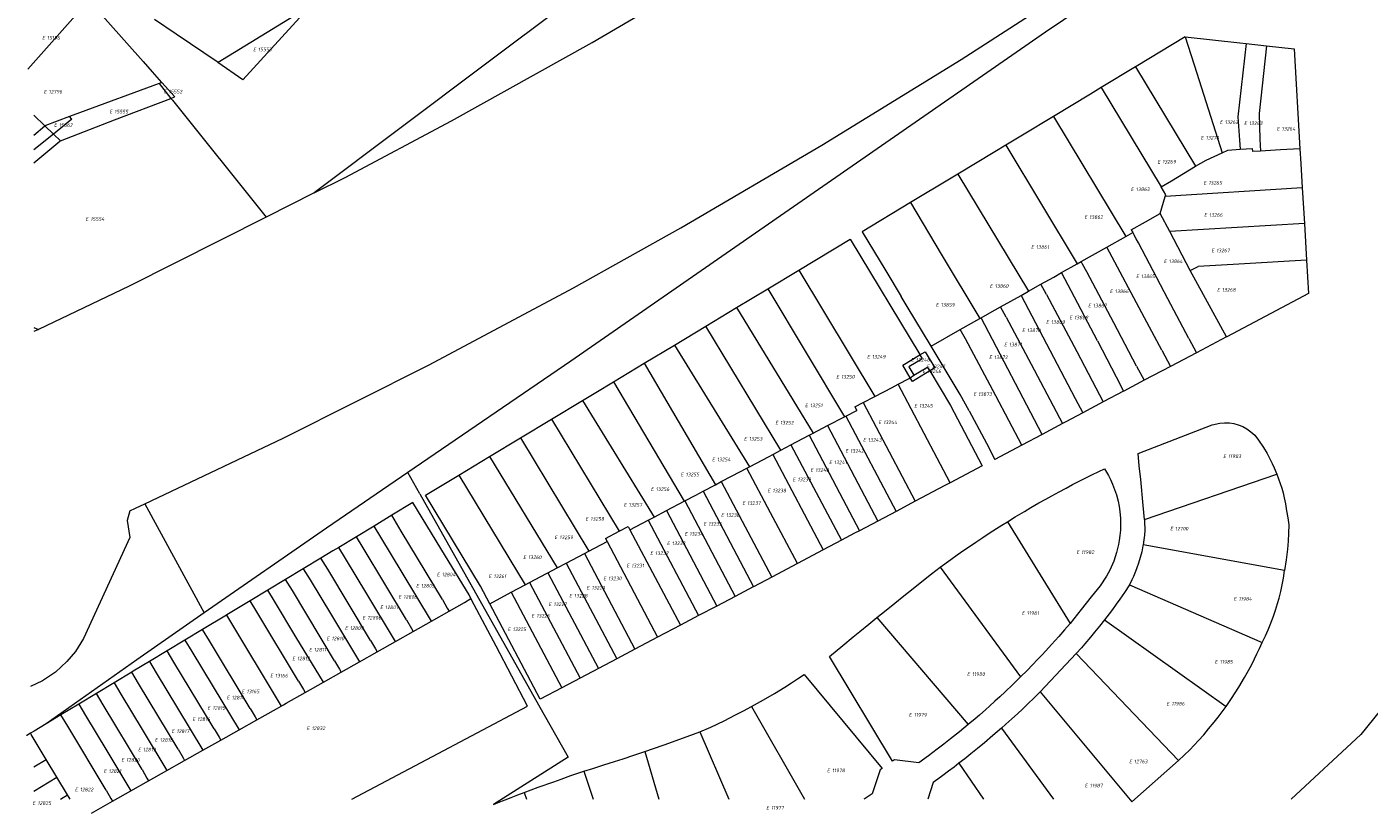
# Model space of a CAD drawing. Header units: metres. Extents: x 103584 to 105269, y 427126 to 429210.
# Tile 1 of 50: x 103585 to 103916, y 427126 to 427320. Entities that reach past the tile are written whole.
import ezdxf
from ezdxf.enums import TextEntityAlignment as Align

# ---------------------------------------------------------------- set-up
doc = ezdxf.new("R2010")
doc.units = ezdxf.units.M
doc.layers.add('B-WE-KG-GRENS_PERCEEL-G', color=1, linetype='Continuous', lineweight=18)
doc.layers.add('B-WE-KG-GRENS_PERCEEL-S', color=7, linetype='Continuous', lineweight=25)
doc.styles.add('NLCS-ISO', font='NLCS-ISO.ttf')

# ---------------------------------------------------------------- blocks, each defined once
blk = doc.blocks.new('SKG-PERCEELNUMMER-SO')
at = {"style": 'NLCS-ISO', "oblique": 10, "flags": 1}
for tag, p in [('GEMEENTECODE', (0, 2.55)), ('PERCEELGROOTTE', (0, -2.45))]:
    blk.add_attdef(tag, text='', height=1.8, dxfattribs=at).set_placement(p, align=Align.MIDDLE_CENTER)
at = {"style": 'NLCS-ISO', "oblique": 10}
blk.add_attdef('SECTIE', text='', height=1.8, dxfattribs=at).set_placement((-0.5, 0), align=Align.MIDDLE_RIGHT)
blk.add_attdef('PERCEELNUMMER', text='', height=1.8, dxfattribs=at).set_placement((0.5, 0), align=Align.MIDDLE_LEFT)

msp = doc.modelspace()

# ---------------------------------------------------------------- linework, layer by layer
at = {"layer": 'B-WE-KG-GRENS_PERCEEL-G', "flags": 128}
for points in [[(103655.745, 427278.841), (103663.373, 427282.686), (103689.609, 427296.659), (103724.308, 427315.926), (103775.687, 427346.158), (103800.972, 427361.812), (103826.034, 427377.853), (103875.145, 427410.675)], [(103613.978, 427202.213), (103648.068, 427218.369), (103684.114, 427236.491), (103719.718, 427255.439), (103746.16, 427270.212), (103780.962, 427290.593), (103815.277, 427311.776), (103840.709, 427328.18), (103903.758, 427370.444)], [(103776.909, 427369.761), (103697.985, 427310.571), (103655.745, 427278.841)], [(103854.487, 427330.941), (103836.108, 427318.523), (103719.033, 427237.378), (103678.802, 427209.909)], [(103585.078, 427309.379), (103600.175, 427326.331)], [(103600.175, 427326.331), (103613.508, 427311.271)], [(103654.746, 427324.906), (103632.003, 427311.026)], [(103638.113, 427306.748), (103654.746, 427324.906)], [(103621.722, 427318.004), (103616.357, 427321.645)], [(103632.003, 427311.026), (103621.722, 427318.004)], [(103870.539, 427317.333), (103858.45, 427310.033)], [(103870.539, 427317.333), (103873.413, 427308.382), (103879.659, 427288.777)], [(103870.539, 427317.333), (103884.09, 427315.85), (103885.578, 427315.687)], [(103885.578, 427315.687), (103883.545, 427297.579)], [(103885.578, 427315.687), (103890.652, 427315.13)], [(103890.652, 427315.13), (103888.813, 427298.41)], [(103890.652, 427315.13), (103897.419, 427314.387), (103898.881, 427289.753)], [(103613.508, 427311.271), (103615.762, 427308.724), (103618.088, 427306.097)], [(103631.934, 427310.984), (103632.003, 427311.026)], [(103638.113, 427306.748), (103631.934, 427310.984)], [(103858.347, 427309.971), (103849.84, 427304.834)], [(103858.45, 427310.033), (103858.347, 427309.971)], [(103858.347, 427309.971), (103873.155, 427285.427)], [(103617.449, 427305.859), (103597.858, 427298.589)], [(103618.088, 427306.097), (103617.879, 427306.019), (103617.449, 427305.859)], [(103617.449, 427305.859), (103620.393, 427302.178)], [(103618.088, 427306.097), (103618.156, 427306.122)], [(103618.156, 427306.122), (103621.328, 427302.534)], [(103593.133, 427291.664), (103606.488, 427296.88), (103620.393, 427302.178)], [(103620.393, 427302.178), (103621.299, 427302.523)], [(103620.393, 427302.178), (103620.738, 427301.746)], [(103620.738, 427301.746), (103643.847, 427272.844)], [(103621.328, 427302.534), (103621.299, 427302.523)], [(103849.84, 427304.834), (103847.188, 427303.229), (103838.07, 427297.721)], [(103849.84, 427304.834), (103864.624, 427280.317)], [(103597.858, 427298.589), (103595.385, 427297.671)], [(103888.813, 427298.41), (103888.968, 427292.13)], [(103589.289, 427295.409), (103586.606, 427298.024)], [(103586.606, 427293.126), (103589.289, 427295.409)], [(103595.385, 427297.671), (103589.289, 427295.409)], [(103589.289, 427295.409), (103591.403, 427293.35)], [(103595.943, 427297.037), (103591.403, 427293.35)], [(103595.943, 427297.037), (103595.385, 427297.671)], [(103838.07, 427297.721), (103830.45, 427293.119), (103826.295, 427290.614)], [(103838.07, 427297.721), (103855.924, 427268.119)], [(103883.545, 427297.579), (103883.974, 427291.841)], [(103591.403, 427293.35), (103586.606, 427289.453)], [(103593.133, 427291.664), (103591.403, 427293.35)], [(103883.974, 427291.841), (103884.105, 427289.606)], [(103888.968, 427292.13), (103889.142, 427289.158)], [(103586.606, 427286.25), (103592.949, 427291.592), (103593.133, 427291.664)], [(103826.295, 427290.614), (103823.615, 427288.998), (103814.501, 427283.507)], [(103826.295, 427290.614), (103843.932, 427261.369)], [(103875.726, 427286.963), (103879.659, 427288.777)], [(103879.659, 427288.777), (103881.07, 427289.428)], [(103881.07, 427289.428), (103884.105, 427289.606)], [(103884.105, 427289.606), (103887.133, 427289.783)], [(103887.133, 427289.783), (103887.176, 427289.031)], [(103889.142, 427289.158), (103887.176, 427289.031)], [(103898.881, 427289.753), (103894.088, 427289.478), (103889.142, 427289.158)], [(103898.881, 427289.753), (103899.096, 427286.128), (103899.458, 427280.094)], [(103867.192, 427281.863), (103873.155, 427285.427)], [(103873.155, 427285.427), (103875.726, 427286.963)], [(103814.501, 427283.507), (103812.838, 427282.505), (103802.787, 427276.451)], [(103814.501, 427283.507), (103831.93, 427254.615)], [(103864.624, 427280.317), (103867.192, 427281.863)], [(103655.745, 427278.841), (103643.847, 427272.844)], [(103865.771, 427278.411), (103864.624, 427280.317)], [(103899.458, 427280.094), (103865.655, 427278.01)], [(103899.458, 427280.094), (103899.983, 427271.34)], [(103802.787, 427276.451), (103790.895, 427269.288)], [(103802.787, 427276.451), (103810.375, 427263.768), (103819.915, 427247.851)], [(103864.435, 427273.804), (103865.655, 427278.01)], [(103865.655, 427278.01), (103865.771, 427278.411)], [(103643.847, 427272.844), (103610.128, 427255.849), (103587.72, 427245.18)], [(103860.814, 427271.759), (103864.435, 427273.804)], [(103866.762, 427269.366), (103864.435, 427273.804)], [(103790.895, 427269.288), (103796.762, 427259.601)], [(103855.924, 427268.119), (103857.618, 427269.072)], [(103857.238, 427269.745), (103860.814, 427271.759)], [(103857.238, 427269.745), (103857.618, 427269.072)], [(103857.618, 427269.072), (103857.975, 427268.439)], [(103899.983, 427271.34), (103866.762, 427269.366)], [(103871.829, 427259.7), (103866.762, 427269.366)], [(103899.983, 427271.34), (103900.527, 427262.258)], [(103775.245, 427259.815), (103787.97, 427267.488)], [(103787.97, 427267.488), (103805.09, 427239.032), (103805.151, 427238.929)], [(103844.909, 427261.919), (103851.278, 427265.504)], [(103851.278, 427265.504), (103855.924, 427268.119)], [(103860.565, 427248.016), (103851.278, 427265.504)], [(103858.469, 427267.564), (103857.975, 427268.439)], [(103859.058, 427266.523), (103858.469, 427267.564)], [(103866.318, 427252.754), (103859.058, 427266.523)], [(103900.527, 427262.258), (103901.018, 427254.067), (103891.698, 427249.14), (103880.806, 427243.373)], [(103900.527, 427262.258), (103883.77, 427261.263)], [(103767.61, 427255.211), (103775.245, 427259.815)], [(103775.245, 427259.815), (103794.02, 427228.649)], [(103796.762, 427259.601), (103800.515, 427253.334)], [(103834.965, 427256.322), (103838.135, 427258.106), (103840.076, 427259.198)], [(103840.076, 427259.198), (103843.932, 427261.369)], [(103848.911, 427242.339), (103840.076, 427259.198)], [(103843.932, 427261.369), (103844.909, 427261.919)], [(103845.266, 427261.283), (103844.909, 427261.919)], [(103846.343, 427259.365), (103845.266, 427261.283)], [(103852.979, 427246.832), (103846.343, 427259.365)], [(103871.829, 427259.7), (103873.781, 427260.723)], [(103880.801, 427243.383), (103871.829, 427259.7)], [(103883.77, 427261.263), (103873.781, 427260.723)], [(103831.93, 427254.615), (103834.965, 427256.322)], [(103836.402, 427253.767), (103834.965, 427256.322)], [(103759.915, 427250.571), (103767.61, 427255.211)], [(103767.61, 427255.211), (103786.543, 427223.65)], [(103807.889, 427241.069), (103801.994, 427250.835), (103800.515, 427253.334)], [(103825.048, 427250.743), (103830.086, 427253.578)], [(103830.086, 427253.578), (103831.93, 427254.615)], [(103830.086, 427253.578), (103843.474, 427228.154)], [(103836.402, 427253.767), (103843.821, 427239.728)], [(103871.504, 427242.968), (103866.318, 427252.754)], [(103752.355, 427246.012), (103759.915, 427250.571)], [(103759.915, 427250.571), (103778.789, 427219.58)], [(103820.214, 427248.02), (103822.397, 427249.252), (103825.048, 427250.743)], [(103826.455, 427248.245), (103825.048, 427250.743)], [(103586.606, 427245.692), (103587.72, 427245.18)], [(103744.606, 427241.339), (103752.355, 427246.012)], [(103770.858, 427215.414), (103752.355, 427246.012)], [(103815.102, 427245.135), (103819.915, 427247.851)], [(103819.915, 427247.851), (103820.214, 427248.02)], [(103835.257, 427219.305), (103820.214, 427248.02)], [(103826.455, 427248.245), (103832.579, 427236.612)], [(103858.6, 427236.152), (103852.979, 427246.832)], [(103864.799, 427240.043), (103860.565, 427248.016)], [(103587.72, 427245.18), (103586.606, 427244.65)], [(103807.889, 427241.069), (103815.102, 427245.135)], [(103816.399, 427242.831), (103815.102, 427245.135)], [(103823.852, 427228.792), (103816.399, 427242.831)], [(103848.911, 427242.339), (103853.561, 427233.466)], [(103871.504, 427242.968), (103873.365, 427239.457)], [(103880.801, 427243.383), (103873.365, 427239.457)], [(103880.806, 427243.373), (103880.801, 427243.383)], [(103737.161, 427236.85), (103744.606, 427241.339)], [(103744.606, 427241.339), (103763.103, 427211.325)], [(103800.908, 427236.347), (103805.151, 427238.929)], [(103805.151, 427238.929), (103806.409, 427239.695)], [(103805.151, 427238.929), (103805.73, 427237.969)], [(103806.409, 427239.695), (103808.799, 427235.717)], [(103817.292, 427225.135), (103815.05, 427229.138), (103807.889, 427241.069)], [(103843.821, 427239.728), (103848.518, 427230.81)], [(103864.799, 427240.043), (103866.918, 427236.053)], [(103873.365, 427239.457), (103866.918, 427236.053)], [(103729.575, 427232.275), (103737.161, 427236.85)], [(103737.161, 427236.85), (103754.728, 427206.903)], [(103802.74, 427233.276), (103800.908, 427236.347)], [(103805.603, 427237.892), (103802.442, 427235.969)], [(103802.442, 427235.969), (103803.675, 427233.909)], [(103803.675, 427233.909), (103806.838, 427235.836)], [(103805.73, 427237.969), (103805.603, 427237.892)], [(103806.838, 427235.836), (103806.967, 427235.915)], [(103806.967, 427235.915), (103807.546, 427234.953)], [(103808.799, 427235.717), (103807.546, 427234.953)], [(103832.579, 427236.612), (103840.287, 427221.972)], [(103858.6, 427236.152), (103860.45, 427232.637)], [(103866.918, 427236.053), (103860.45, 427232.637)], [(103721.877, 427227.634), (103725.237, 427229.659), (103729.575, 427232.275)], [(103729.575, 427232.275), (103747.009, 427202.825)], [(103799.802, 427231.686), (103802.478, 427233.099)], [(103802.478, 427233.099), (103802.74, 427233.276)], [(103802.74, 427233.276), (103803.675, 427233.909)], [(103803.296, 427232.367), (103802.74, 427233.276)], [(103807.546, 427234.953), (103803.296, 427232.367)], [(103807.546, 427234.953), (103812.657, 427226.463), (103820.53, 427211.533)], [(103853.561, 427233.466), (103855.394, 427229.967)], [(103860.45, 427232.637), (103855.435, 427229.989), (103855.394, 427229.967)], [(103794.02, 427228.649), (103798.31, 427230.897), (103799.802, 427231.686)], [(103812.632, 427207.364), (103799.802, 427231.686)], [(103848.518, 427230.81), (103850.364, 427227.305)], [(103855.394, 427229.967), (103850.364, 427227.305)], [(103714.236, 427223.029), (103721.877, 427227.634)], [(103721.877, 427227.634), (103739.612, 427198.907)], [(103789.103, 427226.074), (103791.137, 427227.139)], [(103789.103, 427226.074), (103789.55, 427225.229)], [(103791.137, 427227.139), (103794.02, 427228.649)], [(103791.137, 427227.139), (103803.983, 427202.799)], [(103830.28, 427216.667), (103823.852, 427228.792)], [(103843.474, 427228.154), (103845.325, 427224.639)], [(103850.364, 427227.305), (103845.325, 427224.639)], [(103706.637, 427218.449), (103714.236, 427223.029)], [(103714.236, 427223.029), (103730.982, 427195.416)], [(103782.366, 427221.458), (103786.543, 427223.65)], [(103786.543, 427223.65), (103786.88, 427223.827)], [(103786.88, 427223.827), (103789.55, 427225.229)], [(103786.88, 427223.827), (103799.289, 427200.321)], [(103817.292, 427225.135), (103821.531, 427217.117), (103823.595, 427213.124)], [(103845.325, 427224.639), (103841.161, 427222.435), (103840.287, 427221.972)], [(103773.334, 427216.715), (103777.849, 427219.086)], [(103777.849, 427219.086), (103778.307, 427219.327), (103778.789, 427219.58)], [(103777.849, 427219.086), (103790.268, 427195.559)], [(103778.789, 427219.58), (103782.366, 427221.458)], [(103782.366, 427221.458), (103794.778, 427197.94)], [(103835.257, 427219.305), (103830.28, 427216.667)], [(103840.287, 427221.972), (103835.257, 427219.305)], [(103860.559, 427198.338), (103860.22, 427201.793), (103859.594, 427208.176), (103859.26, 427211.584), (103858.965, 427214.589), (103877.257, 427221.654), (103879.122, 427222.097), (103880.309, 427222.19), (103881.514, 427222.139), (103882.577, 427221.972), (103883.6, 427221.696), (103884.753, 427221.238), (103885.798, 427220.668), (103886.787, 427219.961), (103887.744, 427219.076), (103888.692, 427217.915), (103889.916, 427216.052), (103890.789, 427214.574), (103891.467, 427213.318), (103892.041, 427212.166), (103892.559, 427211.04), (103893.209, 427209.483)], [(103699.009, 427213.852), (103706.637, 427218.449)], [(103706.637, 427218.449), (103723.455, 427190.49)], [(103770.858, 427215.414), (103773.334, 427216.715)], [(103773.334, 427216.715), (103785.758, 427193.179)], [(103830.28, 427216.667), (103823.595, 427213.124)], [(103691.405, 427209.269), (103699.009, 427213.852)], [(103699.009, 427213.852), (103715.628, 427186.359)], [(103763.103, 427211.325), (103767.936, 427213.879), (103768.821, 427214.344)], [(103768.821, 427214.344), (103770.858, 427215.414)], [(103768.821, 427214.344), (103781.248, 427190.798)], [(103678.802, 427209.909), (103658.739, 427196.21), (103628.592, 427175.267)], [(103681.776, 427204.63), (103678.802, 427209.909)], [(103683.149, 427204.294), (103691.405, 427209.269)], [(103691.405, 427209.269), (103707.748, 427182.182)], [(103756.15, 427207.653), (103758.856, 427209.081), (103762.429, 427210.969)], [(103762.429, 427210.969), (103763.103, 427211.325)], [(103774.937, 427187.467), (103768.302, 427199.959), (103762.429, 427210.969)], [(103820.53, 427211.533), (103812.632, 427207.364)], [(103826.716, 427197.773), (103828.648, 427198.955), (103830.91, 427200.308), (103832.501, 427201.24), (103834.509, 427202.395), (103836.169, 427203.331), (103837.69, 427204.174), (103839.511, 427205.165), (103841.21, 427206.072), (103842.812, 427206.912), (103844.119, 427207.587), (103845.594, 427208.336), (103847.582, 427209.328), (103849.287, 427210.16), (103850.707, 427210.841), (103851.663, 427209.182), (103852.175, 427208.156), (103852.664, 427207.051), (103853.166, 427205.743), (103853.591, 427204.426), (103854.008, 427202.805), (103854.26, 427201.524), (103854.439, 427200.294), (103854.589, 427198.567), (103854.624, 427197.116), (103854.578, 427195.683), (103854.469, 427194.398), (103854.278, 427193.165)], [(103860.559, 427198.338), (103893.209, 427209.483)], [(103893.209, 427209.483), (103893.628, 427208.358), (103894.026, 427207.225)], [(103751.639, 427205.274), (103754.728, 427206.903)], [(103754.728, 427206.903), (103756.15, 427207.653)], [(103756.15, 427207.653), (103768.599, 427184.121)], [(103811.305, 427206.664), (103803.983, 427202.799)], [(103812.632, 427207.364), (103811.305, 427206.664)], [(103894.026, 427207.225), (103894.391, 427206.046), (103894.708, 427204.853), (103894.979, 427203.649)], [(103693.997, 427179.575), (103693.916, 427179.729), (103688.105, 427189.266), (103680.075, 427202.487), (103674.868, 427199.344)], [(103681.776, 427204.63), (103711.089, 427152.598)], [(103699.044, 427177.559), (103696.756, 427181.886), (103683.149, 427204.294)], [(103742.624, 427200.503), (103747.009, 427202.825)], [(103747.009, 427202.825), (103747.131, 427202.89)], [(103747.131, 427202.89), (103749.827, 427204.318), (103751.639, 427205.274)], [(103747.131, 427202.89), (103759.578, 427179.36)], [(103751.639, 427205.274), (103764.089, 427181.74)], [(103803.983, 427202.799), (103799.289, 427200.321)], [(103894.979, 427203.649), (103895.283, 427202.168)], [(103610.25, 427200.48), (103609.582, 427198.095), (103610.254, 427193.87)], [(103610.25, 427200.48), (103611.623, 427201.097), (103613.978, 427202.213)], [(103613.978, 427202.213), (103628.592, 427175.267)], [(103674.868, 427199.344), (103670.501, 427196.708)], [(103687.385, 427178.557), (103677.202, 427195.479), (103674.868, 427199.344)], [(103739.612, 427198.907), (103742.624, 427200.503)], [(103742.624, 427200.503), (103755.068, 427176.981)], [(103799.289, 427200.321), (103794.778, 427197.94)], [(103895.283, 427202.168), (103895.6, 427200.443), (103895.879, 427198.712), (103896.119, 427196.975)], [(103670.501, 427196.708), (103666.134, 427194.072)], [(103684.65, 427173.28), (103677.444, 427185.212), (103672.177, 427193.933), (103670.501, 427196.708)], [(103730.982, 427195.416), (103733.165, 427196.569)], [(103733.165, 427196.569), (103733.61, 427195.728)], [(103733.61, 427195.728), (103738.116, 427198.115)], [(103738.116, 427198.115), (103739.612, 427198.907)], [(103738.116, 427198.115), (103750.557, 427174.601)], [(103794.778, 427197.94), (103790.268, 427195.559)], [(103810.094, 427186.557), (103812.746, 427188.479), (103814.335, 427189.605), (103816.012, 427190.774), (103817.345, 427191.688), (103818.912, 427192.748), (103820.64, 427193.895), (103822.257, 427194.951), (103824.056, 427196.105), (103825.368, 427196.933), (103826.716, 427197.773)], [(103826.716, 427197.773), (103842.203, 427172.706)], [(103860.559, 427198.338), (103860.572, 427197.892)], [(103860.572, 427197.892), (103860.584, 427195.694)], [(103896.119, 427196.975), (103896.088, 427194.981), (103895.991, 427192.989), (103895.826, 427191.002)], [(103610.254, 427193.87), (103598.865, 427169.002), (103596.814, 427165.731), (103594.749, 427163.262), (103591.892, 427160.666), (103588.68, 427158.523), (103585.785, 427157.118)], [(103666.134, 427194.072), (103661.773, 427191.44)], [(103678.53, 427173.546), (103667.811, 427191.296), (103666.134, 427194.072)], [(103723.455, 427190.49), (103727.962, 427192.87)], [(103727.569, 427193.614), (103730.982, 427195.416)], [(103727.569, 427193.614), (103727.962, 427192.87)], [(103727.962, 427192.87), (103740.448, 427169.268)], [(103733.61, 427195.728), (103746.046, 427172.221)], [(103785.758, 427193.179), (103781.248, 427190.798)], [(103790.268, 427195.559), (103789.032, 427194.907), (103785.758, 427193.179)], [(103854.278, 427193.165), (103854.126, 427192.187), (103853.645, 427190.196), (103852.934, 427188.059), (103851.966, 427185.846), (103851.181, 427184.38), (103849.572, 427181.931), (103847.405, 427179.219), (103844.944, 427176.138), (103842.203, 427172.706)], [(103860.584, 427195.694), (103860.514, 427194.485), (103860.391, 427193.279), (103860.214, 427192.081)], [(103661.773, 427191.44), (103660.301, 427190.552), (103657.406, 427188.807)], [(103675.76, 427168.246), (103668.702, 427179.951), (103663.441, 427188.675), (103661.773, 427191.44)], [(103717.854, 427187.534), (103722.365, 427189.915)], [(103722.365, 427189.915), (103723.455, 427190.49)], [(103722.365, 427189.915), (103734.85, 427166.315)], [(103781.248, 427190.798), (103774.937, 427187.467)], [(103860.166, 427191.852), (103859.847, 427190.335), (103859.484, 427188.927), (103859.068, 427187.543), (103858.675, 427186.392), (103858.334, 427185.484), (103857.846, 427184.298), (103857.449, 427183.413), (103856.859, 427182.203)], [(103860.193, 427191.981), (103860.166, 427191.852)], [(103860.214, 427192.081), (103860.193, 427191.981)], [(103895.092, 427185.715), (103860.214, 427192.081)], [(103895.826, 427191.002), (103895.482, 427188.355), (103895.092, 427185.715)], [(103653.039, 427186.174), (103648.671, 427183.54)], [(103657.406, 427188.807), (103653.039, 427186.174)], [(103653.039, 427186.174), (103654.707, 427183.407), (103659.968, 427174.683), (103666.881, 427163.219)], [(103669.644, 427168.517), (103659.074, 427186.041), (103657.406, 427188.807)], [(103713.344, 427185.154), (103715.628, 427186.359)], [(103715.628, 427186.359), (103717.854, 427187.534)], [(103717.854, 427187.534), (103730.34, 427163.936)], [(103774.937, 427187.467), (103768.599, 427184.121)], [(103794.551, 427174.156), (103796.795, 427175.971), (103798.953, 427177.709), (103801.152, 427179.472), (103803.453, 427181.307), (103805.647, 427183.049), (103808.01, 427184.917), (103810.094, 427186.557)], [(103810.094, 427186.557), (103829.98, 427159.493)], [(103648.671, 427183.54), (103644.304, 427180.907)], [(103660.759, 427163.488), (103650.34, 427180.773), (103648.671, 427183.54)], [(103707.748, 427182.182), (103708.839, 427182.762)], [(103708.839, 427182.762), (103713.063, 427185.006), (103713.344, 427185.154)], [(103708.839, 427182.762), (103721.318, 427159.176)], [(103713.344, 427185.154), (103725.829, 427161.556)], [(103768.599, 427184.121), (103764.089, 427181.74)], [(103889.572, 427168.02), (103890.369, 427169.659), (103891.021, 427171.111), (103891.519, 427172.302), (103892.334, 427174.44), (103892.858, 427175.969), (103893.36, 427177.592), (103893.737, 427178.945), (103894.144, 427180.575), (103894.496, 427182.199), (103894.812, 427183.887), (103895.092, 427185.715)], [(103644.304, 427180.907), (103639.936, 427178.274)], [(103658.002, 427158.191), (103651.234, 427169.415), (103645.973, 427178.139), (103644.304, 427180.907)], [(103694.404, 427178.803), (103693.997, 427179.575)], [(103699.044, 427177.559), (103704.335, 427180.37)], [(103704.335, 427180.37), (103707.748, 427182.182)], [(103704.335, 427180.37), (103716.807, 427156.796)], [(103759.578, 427179.36), (103755.068, 427176.981)], [(103764.089, 427181.74), (103764.025, 427181.706), (103759.578, 427179.36)], [(103856.859, 427182.203), (103855.613, 427180.346), (103854.464, 427178.688), (103853.545, 427177.398), (103852.626, 427176.14), (103851.835, 427175.08), (103850.659, 427173.543)], [(103856.859, 427182.203), (103889.572, 427168.02)], [(103639.936, 427178.274), (103634.192, 427174.81), (103634.073, 427174.738)], [(103651.89, 427158.469), (103641.606, 427175.505), (103639.936, 427178.274)], [(103664.972, 427129.341), (103683.496, 427139.13), (103708.382, 427152.289), (103700.58, 427167.072), (103695.204, 427177.283), (103694.404, 427178.803)], [(103687.385, 427178.557), (103688.567, 427176.469)], [(103688.567, 427176.469), (103688.983, 427175.734)], [(103688.983, 427175.734), (103692.763, 427177.874)], [(103692.763, 427177.874), (103694.404, 427178.803)], [(103716.807, 427156.796), (103711.505, 427153.999), (103699.044, 427177.559)], [(103755.068, 427176.981), (103750.557, 427174.601)], [(103628.592, 427175.267), (103611.989, 427163.733), (103589.607, 427147.926)], [(103634.073, 427174.738), (103628.207, 427171.201)], [(103634.073, 427174.738), (103647.603, 427152.304)], [(103678.53, 427173.546), (103679.712, 427171.457), (103680.129, 427170.72)], [(103680.129, 427170.72), (103684.65, 427173.28)], [(103684.65, 427173.28), (103688.983, 427175.734)], [(103750.557, 427174.601), (103746.046, 427172.221)], [(103817.055, 427147.736), (103814.919, 427145.976), (103812.686, 427144.188), (103811.049, 427142.909), (103809.425, 427141.666), (103807.275, 427140.06), (103804.866, 427138.311), (103798.861, 427139.068), (103798.354, 427138.708), (103782.85, 427164.55), (103786.145, 427167.278), (103788.686, 427169.37), (103790.333, 427170.72), (103792.535, 427172.517), (103794.551, 427174.156)], [(103794.551, 427174.156), (103817.055, 427147.736)], [(103842.203, 427172.706), (103840.812, 427171.081), (103839.4, 427169.467), (103837.601, 427167.456), (103836.236, 427165.966), (103835.225, 427164.881), (103834.163, 427163.757), (103832.944, 427162.489), (103831.572, 427161.087), (103829.98, 427159.493)], [(103850.659, 427173.543), (103849.443, 427171.999), (103848.238, 427170.513), (103847.253, 427169.328), (103845.805, 427167.636), (103844.957, 427166.67), (103843.682, 427165.251)], [(103850.659, 427173.543), (103880.657, 427152.215)], [(103628.207, 427171.201), (103623.84, 427168.567)], [(103639.959, 427151.716), (103629.877, 427168.432), (103628.207, 427171.201)], [(103675.76, 427168.246), (103680.129, 427170.72)], [(103740.448, 427169.268), (103734.85, 427166.315)], [(103746.046, 427172.221), (103740.448, 427169.268)], [(103934.255, 427170.532), (103913.906, 427145.272), (103896.717, 427129.341)], [(103623.84, 427168.567), (103619.473, 427165.933)], [(103623.84, 427168.567), (103625.51, 427165.798), (103630.772, 427157.073), (103637.19, 427146.432)], [(103669.644, 427168.517), (103670.826, 427166.428), (103671.244, 427165.689)], [(103671.244, 427165.689), (103675.76, 427168.246)], [(103734.85, 427166.315), (103730.34, 427163.936)], [(103880.657, 427152.215), (103881.998, 427154.157), (103882.937, 427155.587), (103883.827, 427157.002), (103885.236, 427159.373), (103886.189, 427161.081), (103886.989, 427162.587), (103887.689, 427163.967), (103888.267, 427165.154), (103888.887, 427166.481), (103889.572, 427168.02)], [(103615.106, 427163.299), (103611.107, 427160.888), (103610.737, 427160.665)], [(103619.473, 427165.933), (103615.106, 427163.299)], [(103615.106, 427163.299), (103616.776, 427160.53), (103622.038, 427151.805), (103628.301, 427141.42)], [(103631.073, 427146.687), (103621.143, 427163.164), (103619.473, 427165.933)], [(103660.759, 427163.488), (103661.941, 427161.399), (103662.36, 427160.659)], [(103662.36, 427160.659), (103666.881, 427163.219)], [(103666.881, 427163.219), (103671.244, 427165.689)], [(103730.34, 427163.936), (103725.829, 427161.556)], [(103834.811, 427155.835), (103843.682, 427165.251)], [(103843.682, 427165.251), (103868.96, 427138.876)], [(103610.737, 427160.665), (103606.37, 427158.032)], [(103622.187, 427141.658), (103612.407, 427157.897), (103610.737, 427160.665)], [(103658.002, 427158.191), (103662.36, 427160.659)], [(103725.829, 427161.556), (103721.318, 427159.176)], [(103763.616, 427152.195), (103766.543, 427153.833), (103769.274, 427155.435), (103771.787, 427156.974), (103773.477, 427158.046), (103774.981, 427159.024), (103776.603, 427160.106), (103795.857, 427136.938), (103795.349, 427136.578), (103793.376, 427130.628), (103791.611, 427129.538), (103791.285, 427129.341)], [(103829.98, 427159.493), (103828.061, 427157.617), (103826.147, 427155.794), (103824.824, 427154.561), (103823.642, 427153.477), (103822.301, 427152.268), (103821.427, 427151.492), (103819.837, 427150.101), (103818.728, 427149.148), (103817.055, 427147.736)], [(103606.37, 427158.032), (103602.002, 427155.399)], [(103606.37, 427158.032), (103608.04, 427155.263), (103613.302, 427146.538), (103619.412, 427136.407)], [(103651.89, 427158.469), (103653.072, 427156.38), (103653.492, 427155.637)], [(103653.492, 427155.637), (103658.002, 427158.191)], [(103721.318, 427159.176), (103716.807, 427156.796)], [(103597.635, 427152.766), (103593.267, 427150.133)], [(103602.002, 427155.399), (103597.635, 427152.766)], [(103597.635, 427152.766), (103599.306, 427149.995), (103604.568, 427141.27), (103610.524, 427131.395)], [(103613.302, 427136.63), (103603.673, 427152.629), (103602.002, 427155.399)], [(103647.603, 427152.304), (103648.124, 427152.598), (103648.833, 427152.999)], [(103648.833, 427152.999), (103653.492, 427155.637)], [(103834.811, 427155.835), (103833.161, 427154.206), (103831.913, 427152.998), (103830.491, 427151.644), (103829.176, 427150.415), (103827.825, 427149.172), (103826.323, 427147.817), (103825.228, 427146.844)], [(103834.811, 427155.835), (103857.45, 427128.663)], [(103593.267, 427150.133), (103589.607, 427147.926)], [(103604.416, 427131.601), (103594.939, 427147.361), (103593.267, 427150.133)], [(103639.959, 427151.716), (103641.141, 427149.628), (103641.556, 427148.894)], [(103641.556, 427148.894), (103646.395, 427151.623)], [(103646.395, 427151.623), (103647.603, 427152.304)], [(103711.089, 427152.598), (103718.346, 427139.716)], [(103750.847, 427145.937), (103753.543, 427147.143), (103756.845, 427148.702), (103759.68, 427150.115), (103761.588, 427151.106), (103763.616, 427152.195)], [(103763.616, 427152.195), (103776.656, 427129.341)], [(103868.96, 427138.876), (103870.329, 427140.176), (103871.705, 427141.542), (103872.811, 427142.685), (103873.846, 427143.795), (103875.149, 427145.247), (103876.358, 427146.656), (103877.761, 427148.37), (103878.698, 427149.567), (103879.675, 427150.861), (103880.657, 427152.215)], [(103589.607, 427147.926), (103586.638, 427146.136), (103585.729, 427145.588)], [(103631.073, 427146.687), (103632.255, 427144.599), (103632.663, 427143.879)], [(103632.663, 427143.879), (103637.19, 427146.432)], [(103637.19, 427146.432), (103641.556, 427148.894)], [(103825.228, 427146.844), (103823.144, 427145.031), (103821.048, 427143.254), (103819.354, 427141.852), (103817.71, 427140.52), (103816.185, 427139.308), (103814.778, 427138.209)], [(103825.228, 427146.844), (103838.071, 427129.341)], [(103585.729, 427145.588), (103584.85, 427145.058)], [(103584.859, 427144.973), (103584.85, 427145.058)], [(103585.898, 427145.306), (103585.729, 427145.588)], [(103589.623, 427139.13), (103585.898, 427145.306)], [(103628.301, 427141.42), (103632.663, 427143.879)], [(103737.287, 427141.116), (103739.442, 427141.855), (103742.045, 427142.761), (103744.083, 427143.481), (103745.683, 427144.052), (103747.708, 427144.784), (103749.284, 427145.36), (103750.847, 427145.937)], [(103750.847, 427145.937), (103758.005, 427129.341)], [(103622.187, 427141.658), (103623.369, 427139.57), (103623.769, 427138.864)], [(103623.769, 427138.864), (103628.301, 427141.42)], [(103718.346, 427139.716), (103699.95, 427128.045)], [(103722.209, 427136.236), (103724.481, 427136.939), (103727.145, 427137.778), (103729.766, 427138.619), (103731.922, 427139.322), (103734.557, 427140.195), (103736.022, 427140.688), (103737.287, 427141.116)], [(103737.287, 427141.116), (103740.759, 427129.341)], [(103586.606, 427137.306), (103589.623, 427139.13)], [(103592.256, 427134.763), (103589.623, 427139.13)], [(103613.302, 427136.63), (103614.484, 427134.541), (103614.876, 427133.849)], [(103614.876, 427133.849), (103619.412, 427136.407)], [(103619.412, 427136.407), (103623.769, 427138.864)], [(103707.502, 427130.959), (103711.016, 427132.268), (103714.835, 427133.656), (103716.671, 427134.311), (103719.048, 427135.146), (103722.209, 427136.236)], [(103722.209, 427136.236), (103724.562, 427129.341)], [(103814.778, 427138.209), (103813.555, 427137.27), (103812.189, 427136.237), (103810.822, 427135.221), (103809.545, 427134.288), (103808.372, 427133.442), (103807.104, 427129.341)], [(103814.778, 427138.209), (103820.816, 427129.341)], [(103857.45, 427128.663), (103868.96, 427138.876)], [(103586.606, 427131.347), (103592.256, 427134.763)], [(103594.889, 427130.396), (103592.256, 427134.763)], [(103610.524, 427131.395), (103614.876, 427133.849)], [(103593.144, 427129.341), (103594.889, 427130.396)], [(103595.525, 427129.341), (103594.889, 427130.396)], [(103604.416, 427131.601), (103605.598, 427129.512), (103605.982, 427128.834)], [(103605.982, 427128.834), (103610.524, 427131.395)], [(103699.95, 427128.045), (103701.124, 427128.507), (103702.813, 427129.167), (103704.353, 427129.761), (103705.973, 427130.381), (103707.502, 427130.959)], [(103707.502, 427130.959), (103708.111, 427129.341)], [(103600.779, 427125.9), (103605.982, 427128.834)]]:
    msp.add_lwpolyline(points, dxfattribs=at)

# ---------------------------------------------------------------- block references
at = {"layer": 'B-WE-KG-GRENS_PERCEEL-S', "xscale": 0.5, "yscale": 0.5, "zscale": 0.5}
for p, values in [((103589.595, 427317.121), {'PERCEELNUMMER': '15196', 'SECTIE': 'E'}), ((103641.653, 427314.249), {'PERCEELNUMMER': '15553', 'SECTIE': 'E'}), ((103590, 427303.8), {'PERCEELNUMMER': '12796', 'SECTIE': 'E'}), ((103619.578, 427303.83), {'PERCEELNUMMER': '15552', 'SECTIE': 'E'}), ((103606.202, 427298.896), {'PERCEELNUMMER': '15555', 'SECTIE': 'E'}), ((103592.517, 427295.597), {'PERCEELNUMMER': '15562', 'SECTIE': 'E'}), ((103880.102, 427296.327), {'PERCEELNUMMER': '13262', 'SECTIE': 'E'}), ((103886.073, 427296.049), {'PERCEELNUMMER': '13263', 'SECTIE': 'E'}), ((103894.126, 427294.661), {'PERCEELNUMMER': '13264', 'SECTIE': 'E'}), ((103875.388, 427292.466), {'PERCEELNUMMER': '13270', 'SECTIE': 'E'}), ((103864.711, 427286.555), {'PERCEELNUMMER': '13269', 'SECTIE': 'E'}), ((103858.14, 427279.746), {'PERCEELNUMMER': '13863', 'SECTIE': 'E'}), ((103876.075, 427281.33), {'PERCEELNUMMER': '13265', 'SECTIE': 'E'}), ((103600.315, 427272.407), {'PERCEELNUMMER': '15554', 'SECTIE': 'E'}), ((103846.671, 427272.902), {'PERCEELNUMMER': '13862', 'SECTIE': 'E'}), ((103876.214, 427273.415), {'PERCEELNUMMER': '13266', 'SECTIE': 'E'}), ((103833.538, 427265.503), {'PERCEELNUMMER': '13861', 'SECTIE': 'E'}), ((103866.279, 427261.988), {'PERCEELNUMMER': '13864', 'SECTIE': 'E'}), ((103878.019, 427264.667), {'PERCEELNUMMER': '13267', 'SECTIE': 'E'}), ((103859.435, 427258.288), {'PERCEELNUMMER': '13865', 'SECTIE': 'E'}), ((103823.364, 427255.884), {'PERCEELNUMMER': '13860', 'SECTIE': 'E'}), ((103879.407, 427254.947), {'PERCEELNUMMER': '13268', 'SECTIE': 'E'}), ((103852.961, 427254.589), {'PERCEELNUMMER': '13866', 'SECTIE': 'E'}), ((103810.046, 427251.259), {'PERCEELNUMMER': '13859', 'SECTIE': 'E'}), ((103847.596, 427251.074), {'PERCEELNUMMER': '13867', 'SECTIE': 'E'}), ((103831.318, 427244.97), {'PERCEELNUMMER': '13870', 'SECTIE': 'E'}), ((103837.237, 427247.005), {'PERCEELNUMMER': '13869', 'SECTIE': 'E'}), ((103842.972, 427248.115), {'PERCEELNUMMER': '13868', 'SECTIE': 'E'}), ((103793.064, 427238.459), {'PERCEELNUMMER': '13249', 'SECTIE': 'E'}), ((103826.879, 427241.455), {'PERCEELNUMMER': '13871', 'SECTIE': 'E'}), ((103803.938, 427237.65), {'PERCEELNUMMER': '13248', 'SECTIE': 'E'}), ((103807.788, 427236.081), {'PERCEELNUMMER': '13247', 'SECTIE': 'E'}), ((103823.179, 427238.311), {'PERCEELNUMMER': '13872', 'SECTIE': 'E'}), ((103785.47, 427233.507), {'PERCEELNUMMER': '13250', 'SECTIE': 'E'}), ((103806.754, 427234.869), {'PERCEELNUMMER': '13246', 'SECTIE': 'E'}), ((103819.295, 427229.247), {'PERCEELNUMMER': '13873', 'SECTIE': 'E'}), ((103777.767, 427226.464), {'PERCEELNUMMER': '13251', 'SECTIE': 'E'}), ((103804.711, 427226.349), {'PERCEELNUMMER': '13245', 'SECTIE': 'E'}), ((103770.435, 427222.197), {'PERCEELNUMMER': '13252', 'SECTIE': 'E'}), ((103795.881, 427222.306), {'PERCEELNUMMER': '13244', 'SECTIE': 'E'}), ((103762.711, 427218.187), {'PERCEELNUMMER': '13253', 'SECTIE': 'E'}), ((103787.712, 427215.21), {'PERCEELNUMMER': '13242', 'SECTIE': 'E'}), ((103792.086, 427217.933), {'PERCEELNUMMER': '13243', 'SECTIE': 'E'}), ((103754.838, 427213.136), {'PERCEELNUMMER': '13254', 'SECTIE': 'E'}), ((103783.715, 427212.409), {'PERCEELNUMMER': '13241', 'SECTIE': 'E'}), ((103880.922, 427213.908), {'PERCEELNUMMER': '11983', 'SECTIE': 'E'}), ((103747.114, 427209.423), {'PERCEELNUMMER': '13255', 'SECTIE': 'E'}), ((103779.118, 427210.504), {'PERCEELNUMMER': '13240', 'SECTIE': 'E'}), ((103739.746, 427205.798), {'PERCEELNUMMER': '13256', 'SECTIE': 'E'}), ((103768.544, 427205.447), {'PERCEELNUMMER': '13238', 'SECTIE': 'E'}), ((103774.717, 427208.206), {'PERCEELNUMMER': '13239', 'SECTIE': 'E'}), ((103733.062, 427201.936), {'PERCEELNUMMER': '13257', 'SECTIE': 'E'}), ((103762.304, 427202.36), {'PERCEELNUMMER': '13237', 'SECTIE': 'E'}), ((103757.05, 427199.405), {'PERCEELNUMMER': '13236', 'SECTIE': 'E'}), ((103723.629, 427198.445), {'PERCEELNUMMER': '13258', 'SECTIE': 'E'}), ((103752.715, 427197.237), {'PERCEELNUMMER': '13235', 'SECTIE': 'E'}), ((103867.829, 427196.055), {'PERCEELNUMMER': '12700', 'SECTIE': 'E'}), ((103715.979, 427193.915), {'PERCEELNUMMER': '13259', 'SECTIE': 'E'}), ((103743.718, 427192.443), {'PERCEELNUMMER': '13233', 'SECTIE': 'E'}), ((103748.052, 427194.742), {'PERCEELNUMMER': '13234', 'SECTIE': 'E'}), ((103708.255, 427189.013), {'PERCEELNUMMER': '13260', 'SECTIE': 'E'}), ((103739.58, 427190.013), {'PERCEELNUMMER': '13232', 'SECTIE': 'E'}), ((103844.703, 427190.26), {'PERCEELNUMMER': '11982', 'SECTIE': 'E'}), ((103733.73, 427186.953), {'PERCEELNUMMER': '13231', 'SECTIE': 'E'}), ((103686.957, 427184.736), {'PERCEELNUMMER': '12804', 'SECTIE': 'E'}), ((103699.729, 427184.319), {'PERCEELNUMMER': '13261', 'SECTIE': 'E'}), ((103728.013, 427183.793), {'PERCEELNUMMER': '13230', 'SECTIE': 'E'}), ((103677.498, 427179.218), {'PERCEELNUMMER': '12806', 'SECTIE': 'E'}), ((103681.834, 427181.977), {'PERCEELNUMMER': '12805', 'SECTIE': 'E'}), ((103719.588, 427179.53), {'PERCEELNUMMER': '13228', 'SECTIE': 'E'}), ((103723.901, 427181.436), {'PERCEELNUMMER': '13229', 'SECTIE': 'E'}), ((103883.508, 427178.731), {'PERCEELNUMMER': '11984', 'SECTIE': 'E'}), ((103672.966, 427176.657), {'PERCEELNUMMER': '12807', 'SECTIE': 'E'}), ((103714.523, 427177.424), {'PERCEELNUMMER': '13227', 'SECTIE': 'E'}), ((103668.631, 427174.095), {'PERCEELNUMMER': '12808', 'SECTIE': 'E'}), ((103710.31, 427174.566), {'PERCEELNUMMER': '13226', 'SECTIE': 'E'}), ((103831.263, 427175.254), {'PERCEELNUMMER': '11981', 'SECTIE': 'E'}), ((103659.763, 427168.971), {'PERCEELNUMMER': '12810', 'SECTIE': 'E'}), ((103664.295, 427171.533), {'PERCEELNUMMER': '12809', 'SECTIE': 'E'}), ((103704.443, 427171.256), {'PERCEELNUMMER': '13225', 'SECTIE': 'E'}), ((103655.428, 427166.212), {'PERCEELNUMMER': '12811', 'SECTIE': 'E'}), ((103651.289, 427164.045), {'PERCEELNUMMER': '12812', 'SECTIE': 'E'}), ((103878.853, 427163.212), {'PERCEELNUMMER': '11985', 'SECTIE': 'E'}), ((103645.847, 427159.808), {'PERCEELNUMMER': '13166', 'SECTIE': 'E'}), ((103817.729, 427160.195), {'PERCEELNUMMER': '11980', 'SECTIE': 'E'}), ((103638.8, 427155.92), {'PERCEELNUMMER': '13165', 'SECTIE': 'E'}), ((103635.13, 427154.389), {'PERCEELNUMMER': '12814', 'SECTIE': 'E'}), ((103866.954, 427152.866), {'PERCEELNUMMER': '11986', 'SECTIE': 'E'}), ((103626.657, 427149.068), {'PERCEELNUMMER': '12816', 'SECTIE': 'E'}), ((103630.401, 427151.827), {'PERCEELNUMMER': '12815', 'SECTIE': 'E'}), ((103803.382, 427150.136), {'PERCEELNUMMER': '11979', 'SECTIE': 'E'}), ((103621.533, 427146.112), {'PERCEELNUMMER': '12817', 'SECTIE': 'E'}), ((103654.851, 427146.837), {'PERCEELNUMMER': '12832', 'SECTIE': 'E'}), ((103617.395, 427143.945), {'PERCEELNUMMER': '12818', 'SECTIE': 'E'}), ((103609.118, 427139.018), {'PERCEELNUMMER': '12820', 'SECTIE': 'E'}), ((103613.257, 427141.58), {'PERCEELNUMMER': '12819', 'SECTIE': 'E'}), ((103604.783, 427136.259), {'PERCEELNUMMER': '12821', 'SECTIE': 'E'}), ((103783.198, 427136.447), {'PERCEELNUMMER': '11978', 'SECTIE': 'E'}), ((103857.718, 427138.648), {'PERCEELNUMMER': '12763', 'SECTIE': 'E'}), ((103846.779, 427132.691), {'PERCEELNUMMER': '11987', 'SECTIE': 'E'}), ((103597.689, 427131.727), {'PERCEELNUMMER': '12822', 'SECTIE': 'E'}), ((103587.245, 427128.377), {'PERCEELNUMMER': '12825', 'SECTIE': 'E'}), ((103768.203, 427127.216), {'PERCEELNUMMER': '11977', 'SECTIE': 'E'})]:
    msp.add_blockref('SKG-PERCEELNUMMER-SO', p, dxfattribs=at).add_auto_attribs(values)

doc.saveas('drawing.dxf')
